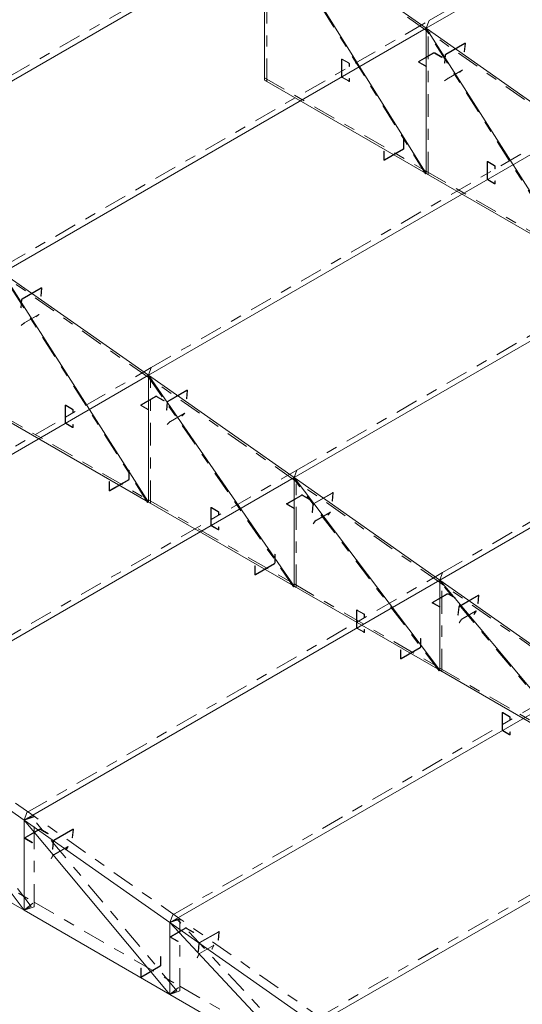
# Model space of a CAD drawing. Header units: millimetres. Extents: x -125 to 300, y 6 to 90.
# Tile 101 of 132: x 259.95 to 264.41, y 10.36 to 19.1. Entities that reach past the tile are written whole.
import ezdxf

# ---------------------------------------------------------------- set-up
doc = ezdxf.new("R2010")
doc.units = ezdxf.units.MM
doc.linetypes.add('CYPE_PUNTO', pattern=[0.075, 0, -0.075])
doc.linetypes.add('CYPE_RAYAPUNTO', pattern=[0.4125, 0.2025, -0.105, 0, -0.105])
doc.layers.add('BARRAS_DE_ACO', color=7, linetype='Continuous', lineweight=9)

msp = doc.modelspace()

# ---------------------------------------------------------------- linework, layer by layer
at = {"layer": 'BARRAS_DE_ACO', "linetype": 'CYPE_RAYAPUNTO'}
for p, q in [((263.58534, 19.09246), (267.34715, 21.26434)), ((263.55387, 17.73171), (262.11844, 20.03015)), ((258.52953, 17.83046), (262.29133, 20.00234)), ((262.14369, 18.55403), (262.14369, 20.02373)), ((263.55831, 19.00709), (262.2643, 19.91698)), ((259.82353, 16.92058), (263.58534, 19.09246)), ((264.84797, 16.98446), (263.55396, 19.02067)), ((264.85232, 18.09721), (263.55831, 19.00709)), ((263.57912, 17.72529), (263.57912, 19.0144)), ((262.12471, 18.58443), (263.56013, 17.75569)), ((261.11754, 16.01069), (264.87935, 18.18257)), ((263.56013, 17.75569), (264.85414, 17.00859)), ((262.41154, 15.10081), (266.17335, 17.27269)), ((261.08616, 14.81258), (259.79216, 16.84879)), ((261.09051, 15.92533), (259.7965, 16.83521)), ((263.70555, 14.19092), (267.46736, 16.3628)), ((257.42644, 13.87964), (261.11754, 16.01069)), ((262.38065, 14.06475), (261.08665, 15.93817)), ((262.38451, 15.01544), (261.09051, 15.92533)), ((261.11132, 14.80631), (261.11132, 15.93263)), ((259.79833, 15.58381), (261.09233, 14.83671)), ((258.72045, 12.96975), (262.41154, 15.10081)), ((263.67522, 13.31688), (262.38122, 15.0275)), ((263.67852, 14.10556), (262.38451, 15.01544)), ((262.40532, 14.05922), (262.40532, 15.02275)), ((261.09233, 14.83671), (262.38634, 14.08962)), ((260.01445, 12.05987), (263.70555, 14.19092)), ((262.38634, 14.08962), (263.68034, 13.34252)), ((264.96989, 12.56896), (263.67588, 14.11679)), ((264.97252, 13.19567), (263.67852, 14.10556)), ((263.69933, 13.31213), (263.69933, 14.11286)), ((263.68034, 13.34252), (264.97435, 12.59543)), ((261.30846, 11.14998), (264.99955, 13.28104)), ((260.0513, 11.2246), (258.7573, 12.93523)), ((260.07722, 12.02635), (258.78322, 12.93623)), ((262.60246, 10.24009), (266.29356, 12.37115)), ((258.78504, 12.01041), (260.07905, 11.26331)), ((261.34596, 10.47668), (260.05196, 12.02452)), ((261.37123, 11.11646), (260.07722, 12.02635)), ((260.07894, 11.22189), (260.07894, 12.02263)), ((260.07905, 11.26331), (261.37305, 10.51622)), ((262.64072, 9.72874), (261.34672, 11.11378)), ((262.66523, 10.20658), (261.37123, 11.11646)), ((261.37294, 10.4748), (261.37294, 11.11275)), ((261.37305, 10.51622), (262.66706, 9.76913))]:
    msp.add_line(p, q, dxfattribs=at)
at = {"layer": 'BARRAS_DE_ACO'}
for p, q in [((263.56013, 19.02536), (267.32194, 21.19724)), ((262.12471, 18.56499), (262.12471, 20.03469)), ((263.56013, 17.73625), (262.12471, 20.03469)), ((258.50432, 17.76337), (262.26613, 19.93525)), ((263.56013, 19.02536), (262.26613, 19.93525)), ((259.79833, 16.85348), (263.56013, 19.02536)), ((264.85414, 18.11548), (263.56013, 19.02536)), ((263.56013, 17.73625), (263.56013, 19.02536)), ((264.85414, 16.98916), (263.56013, 19.02536)), ((262.12471, 18.56499), (263.56013, 17.73625)), ((261.09233, 15.9436), (264.85414, 18.11548)), ((263.56013, 17.73625), (264.85414, 16.98916)), ((262.38634, 15.03371), (266.14814, 17.20559)), ((261.09233, 15.9436), (259.79833, 16.85348)), ((261.09233, 14.81728), (259.79833, 16.85348)), ((263.68034, 14.12383), (267.44215, 16.29571)), ((257.40123, 13.81254), (261.09233, 15.9436)), ((262.38634, 15.03371), (261.09233, 15.9436)), ((261.09233, 14.81728), (261.09233, 15.9436)), ((262.38634, 14.07018), (261.09233, 15.9436)), ((259.79833, 15.56437), (261.09233, 14.81728)), ((258.69524, 12.90265), (262.38634, 15.03371)), ((263.68034, 14.12383), (262.38634, 15.03371)), ((262.38634, 14.07018), (262.38634, 15.03371)), ((263.68034, 13.32309), (262.38634, 15.03371)), ((261.09233, 14.81728), (262.38634, 14.07018)), ((259.98924, 11.99277), (263.68034, 14.12383)), ((264.97435, 13.21394), (263.68034, 14.12383)), ((263.68034, 13.32309), (263.68034, 14.12383)), ((264.97435, 12.57599), (263.68034, 14.12383)), ((262.38634, 14.07018), (263.68034, 13.32309)), ((263.68034, 13.32309), (264.97435, 12.57599)), ((261.28325, 11.08288), (264.97435, 13.21394)), ((259.98924, 11.99277), (258.69524, 12.90265)), ((259.98924, 11.19203), (258.69524, 12.90265)), ((262.57725, 10.173), (266.26835, 12.30405)), ((261.28325, 11.08288), (259.98924, 11.99277)), ((259.98924, 11.19203), (259.98924, 11.99277)), ((261.28325, 10.44494), (259.98924, 11.99277)), ((258.69524, 11.93912), (259.98924, 11.19203)), ((259.98924, 11.19203), (261.28325, 10.44494)), ((262.57725, 10.173), (261.28325, 11.08288)), ((261.28325, 10.44494), (261.28325, 11.08288)), ((262.57725, 9.69784), (261.28325, 11.08288)), ((261.28325, 10.44494), (262.57725, 9.69784))]:
    msp.add_line(p, q, dxfattribs=at)
at = {"layer": 'BARRAS_DE_ACO', "linetype": 'CYPE_PUNTO'}
for p, q in [((263.56013, 19.02536), (263.58534, 19.09246)), ((263.56013, 19.02536), (263.58534, 19.09246)), ((263.56013, 19.02536), (263.55396, 19.02067)), ((263.56013, 19.02536), (263.55831, 19.00709)), ((263.56013, 19.02536), (263.55831, 19.00709)), ((263.56013, 19.02536), (263.57912, 19.0144)), ((262.12471, 18.56499), (262.12471, 18.58443)), ((262.12471, 18.56499), (262.14369, 18.55403)), ((263.56013, 17.73625), (263.56013, 17.75569)), ((263.56013, 17.73625), (263.56013, 17.75569)), ((263.56013, 17.73625), (263.55387, 17.73171)), ((263.56013, 17.73625), (263.57912, 17.72529)), ((261.09233, 15.9436), (261.11754, 16.01069)), ((261.09233, 15.9436), (261.11754, 16.01069)), ((261.09233, 15.9436), (261.08665, 15.93817)), ((261.09233, 15.9436), (261.09051, 15.92533)), ((261.09233, 15.9436), (261.09051, 15.92533)), ((261.09233, 15.9436), (261.11132, 15.93263)), ((262.38634, 15.03371), (262.41154, 15.10081)), ((262.38634, 15.03371), (262.41154, 15.10081)), ((262.38634, 15.03371), (262.38122, 15.0275)), ((262.38634, 15.03371), (262.38451, 15.01544)), ((262.38634, 15.03371), (262.38451, 15.01544)), ((262.38634, 15.03371), (262.40532, 15.02275)), ((261.09233, 14.81728), (261.08616, 14.81258)), ((261.09233, 14.81728), (261.09233, 14.83671)), ((261.09233, 14.81728), (261.09233, 14.83671)), ((261.09233, 14.81728), (261.11132, 14.80631)), ((263.68034, 14.12383), (263.70555, 14.19092)), ((263.68034, 14.12383), (263.70555, 14.19092)), ((262.38634, 14.07018), (262.38634, 14.08962)), ((262.38634, 14.07018), (262.38634, 14.08962)), ((263.68034, 14.12383), (263.67588, 14.11679)), ((263.68034, 14.12383), (263.67852, 14.10556)), ((263.68034, 14.12383), (263.67852, 14.10556)), ((263.68034, 14.12383), (263.69933, 14.11286)), ((262.38634, 14.07018), (262.38065, 14.06475)), ((262.38634, 14.07018), (262.40532, 14.05922)), ((263.68034, 13.32309), (263.67522, 13.31688)), ((263.68034, 13.32309), (263.68034, 13.34252)), ((263.68034, 13.32309), (263.68034, 13.34252)), ((263.68034, 13.32309), (263.69933, 13.31213)), ((259.98924, 11.99277), (260.01445, 12.05987)), ((259.98924, 11.99277), (260.07722, 12.02635)), ((259.98924, 11.99277), (260.07722, 12.02635)), ((259.98924, 11.99277), (260.05196, 12.02452)), ((259.98924, 11.99277), (260.07894, 12.02263)), ((259.98924, 11.19203), (260.07905, 11.26331)), ((259.98924, 11.19203), (260.07905, 11.26331)), ((259.98924, 11.19203), (260.0513, 11.2246)), ((259.98924, 11.19203), (260.07894, 11.22189)), ((261.28325, 11.08288), (261.30846, 11.14998)), ((261.28325, 11.08288), (261.37123, 11.11646)), ((261.28325, 11.08288), (261.37123, 11.11646)), ((261.28325, 11.08288), (261.34672, 11.11378)), ((261.28325, 11.08288), (261.37294, 11.11275)), ((261.28325, 10.44494), (261.37305, 10.51622)), ((261.28325, 10.44494), (261.37305, 10.51622)), ((261.28325, 10.44494), (261.34596, 10.47668)), ((261.28325, 10.44494), (261.37294, 10.4748))]:
    msp.add_line(p, q, dxfattribs=at)
at = {"layer": 'BARRAS_DE_ACO'}
for points in [[(263.9053, 18.88746), (263.9053, 18.88803), (263.9052, 18.88851), (263.90499, 18.88889), (263.90468, 18.88915), (263.90429, 18.88929), (263.90383, 18.88929), (263.90332, 18.88916), (263.90277, 18.8889), (263.73448, 18.79173), (263.73392, 18.79136), (263.73338, 18.79088), (263.73286, 18.79031), (263.73239, 18.78968), (263.73199, 18.78901), (263.73168, 18.78833), (263.73146, 18.78766), (263.73135, 18.78703), (263.7243, 18.71642), (263.72147, 18.71479), (263.72852, 18.7854), (263.72875, 18.78666), (263.72918, 18.788), (263.72981, 18.78936), (263.73061, 18.7907), (263.73154, 18.79195), (263.73258, 18.79309), (263.73367, 18.79405), (263.73479, 18.7948), (263.90308, 18.89197), (263.90417, 18.89249), (263.9052, 18.89275), (263.90612, 18.89275), (263.9069, 18.89248), (263.90751, 18.89195), (263.90793, 18.89119), (263.90813, 18.89023), (263.90812, 18.88909), (263.90108, 18.81848), (263.89825, 18.81685), (263.9053, 18.88746)], [(263.49791, 18.72508), (263.49741, 18.72543), (263.49704, 18.72583), (263.49681, 18.72626), (263.49674, 18.72672), (263.49681, 18.72717), (263.49704, 18.7276), (263.49741, 18.728), (263.49791, 18.72835), (263.62802, 18.80347), (263.62862, 18.80375), (263.62931, 18.80397), (263.63006, 18.8041), (263.63084, 18.80414), (263.63162, 18.8041), (263.63237, 18.80397), (263.63307, 18.80375), (263.63367, 18.80347), (263.69873, 18.76591), (263.70155, 18.76754), (263.6365, 18.8051), (263.63529, 18.80567), (263.63391, 18.8061), (263.6324, 18.80636), (263.63084, 18.80645), (263.62928, 18.80636), (263.62778, 18.8061), (263.6264, 18.80567), (263.62519, 18.8051), (263.49508, 18.72998), (263.49408, 18.72928), (263.49335, 18.72848), (263.49289, 18.72762), (263.49274, 18.72672), (263.49289, 18.72581), (263.49335, 18.72495), (263.49408, 18.72415), (263.49508, 18.72345), (263.56013, 18.68589), (263.56296, 18.68752), (263.49791, 18.72508)], [(262.81343, 18.74775), (262.81288, 18.74801), (262.81235, 18.74813), (262.81186, 18.74811), (262.81143, 18.74795), (262.81108, 18.74766), (262.81082, 18.74725), (262.81065, 18.74673), (262.8106, 18.74612), (262.8106, 18.59588), (262.81065, 18.59522), (262.81082, 18.59451), (262.81108, 18.5938), (262.81143, 18.5931), (262.81186, 18.59244), (262.81235, 18.59186), (262.81288, 18.59137), (262.81343, 18.59099), (262.87283, 18.55669), (262.87338, 18.55644), (262.87391, 18.55632), (262.8744, 18.55634), (262.87483, 18.55649), (262.87518, 18.55679), (262.87544, 18.5572), (262.8756, 18.55772), (262.87565, 18.55833), (262.87565, 18.57956), (262.87848, 18.57792), (262.87848, 18.55669), (262.87837, 18.55548), (262.87805, 18.55444), (262.87753, 18.55361), (262.87683, 18.55303), (262.87597, 18.55271), (262.87499, 18.55267), (262.87393, 18.55292), (262.87283, 18.55343), (262.81343, 18.58772), (262.81232, 18.58848), (262.81126, 18.58947), (262.81029, 18.59064), (262.80943, 18.59194), (262.80872, 18.59334), (262.8082, 18.59477), (262.80788, 18.59618), (262.80777, 18.59752), (262.80777, 18.74775), (262.80788, 18.74896), (262.8082, 18.75), (262.80872, 18.75083), (262.80943, 18.75142), (262.81029, 18.75173), (262.81126, 18.75177), (262.81232, 18.75153), (262.81343, 18.75102), (262.87283, 18.71673), (262.87393, 18.71596), (262.87499, 18.71498), (262.87597, 18.71381), (262.87683, 18.7125), (262.87753, 18.71111), (262.87805, 18.70968), (262.87837, 18.70827), (262.87848, 18.70693), (262.87848, 18.6857), (262.87565, 18.68733), (262.87565, 18.70856), (262.8756, 18.70923), (262.87544, 18.70994), (262.87518, 18.71065), (262.87483, 18.71135), (262.8744, 18.712), (262.87391, 18.71259), (262.87338, 18.71308), (262.87283, 18.71346), (262.81343, 18.74775)], [(263.87959, 18.65246), (263.87989, 18.6527), (263.88008, 18.65287), (263.88014, 18.65297), (263.88006, 18.65298), (263.87986, 18.6529), (263.87955, 18.65275), (263.87912, 18.65252), (263.8786, 18.65223), (263.75557, 18.5812), (263.75498, 18.58085), (263.75435, 18.58047), (263.75369, 18.58005), (263.75303, 18.57963), (263.7524, 18.57921), (263.75181, 18.57882), (263.75131, 18.57846), (263.75089, 18.57816), (263.72687, 18.55988), (263.72404, 18.55825), (263.74806, 18.57653), (263.74889, 18.57714), (263.74991, 18.57785), (263.75107, 18.57864), (263.75233, 18.57947), (263.75365, 18.58031), (263.75497, 18.58114), (263.75624, 18.58191), (263.75742, 18.5826), (263.88045, 18.65364), (263.88149, 18.65422), (263.88234, 18.65467), (263.88297, 18.65498), (263.88337, 18.65512), (263.88351, 18.6551), (263.8834, 18.65492), (263.88303, 18.65458), (263.88241, 18.65409), (263.85839, 18.63581), (263.85557, 18.63418), (263.87959, 18.65246)], [(263.36002, 17.95875), (263.35997, 17.95808), (263.35981, 17.95737), (263.35955, 17.95666), (263.35919, 17.95596), (263.35876, 17.9553), (263.35828, 17.95472), (263.35775, 17.95423), (263.35719, 17.95385), (263.1889, 17.85668), (263.18835, 17.85643), (263.18782, 17.85631), (263.18733, 17.85633), (263.1869, 17.85649), (263.18655, 17.85678), (263.18629, 17.85719), (263.18613, 17.85771), (263.18607, 17.85832), (263.18607, 17.93343), (263.18325, 17.9318), (263.18325, 17.85668), (263.18335, 17.85547), (263.18368, 17.85443), (263.1842, 17.85361), (263.1849, 17.85302), (263.18576, 17.8527), (263.18674, 17.85267), (263.1878, 17.85291), (263.1889, 17.85342), (263.35719, 17.95058), (263.3583, 17.95134), (263.35936, 17.95233), (263.36034, 17.9535), (263.36119, 17.9548), (263.3619, 17.9562), (263.36242, 17.95763), (263.36274, 17.95904), (263.36285, 17.96038), (263.36285, 18.0355), (263.36002, 18.03386), (263.36002, 17.95875)], [(264.10743, 17.83787), (264.10688, 17.83812), (264.10635, 17.83824), (264.10586, 17.83822), (264.10543, 17.83807), (264.10508, 17.83777), (264.10482, 17.83736), (264.10466, 17.83684), (264.10461, 17.83623), (264.10461, 17.686), (264.10466, 17.68533), (264.10482, 17.68463), (264.10508, 17.68391), (264.10543, 17.68321), (264.10586, 17.68256), (264.10635, 17.68197), (264.10688, 17.68148), (264.10743, 17.6811), (264.16683, 17.64681), (264.16738, 17.64655), (264.16791, 17.64643), (264.1684, 17.64645), (264.16883, 17.64661), (264.16918, 17.6469), (264.16944, 17.64732), (264.1696, 17.64783), (264.16966, 17.64844), (264.16966, 17.66967), (264.17249, 17.66804), (264.17249, 17.64681), (264.17238, 17.6456), (264.17206, 17.64456), (264.17153, 17.64373), (264.17083, 17.64315), (264.16997, 17.64283), (264.169, 17.64279), (264.16793, 17.64303), (264.16683, 17.64354), (264.10743, 17.67783), (264.10633, 17.6786), (264.10527, 17.67958), (264.10429, 17.68075), (264.10343, 17.68206), (264.10273, 17.68345), (264.10221, 17.68488), (264.10189, 17.6863), (264.10178, 17.68763), (264.10178, 17.83787), (264.10189, 17.83908), (264.10221, 17.84012), (264.10273, 17.84095), (264.10343, 17.84153), (264.10429, 17.84185), (264.10527, 17.84189), (264.10633, 17.84165), (264.10743, 17.84113), (264.16683, 17.80684), (264.16793, 17.80608), (264.169, 17.80509), (264.16997, 17.80393), (264.17083, 17.80262), (264.17153, 17.80122), (264.17206, 17.79979), (264.17238, 17.79838), (264.17249, 17.79704), (264.17249, 17.77581), (264.16966, 17.77745), (264.16966, 17.79868), (264.1696, 17.79934), (264.16944, 17.80005), (264.16918, 17.80077), (264.16883, 17.80146), (264.1684, 17.80212), (264.16791, 17.8027), (264.16738, 17.80319), (264.16683, 17.80358), (264.10743, 17.83787)], [(260.14349, 16.71558), (260.14349, 16.71615), (260.14339, 16.71663), (260.14318, 16.71701), (260.14288, 16.71727), (260.14249, 16.71741), (260.14202, 16.71741), (260.14151, 16.71728), (260.14097, 16.71702), (259.97267, 16.61985), (259.97212, 16.61948), (259.97157, 16.61899), (259.97105, 16.61843), (259.97058, 16.6178), (259.97019, 16.61713), (259.96987, 16.61645), (259.96965, 16.61578), (259.96954, 16.61515), (259.96249, 16.54454), (259.95967, 16.54291), (259.96671, 16.61352), (259.96694, 16.61478), (259.96738, 16.61612), (259.968, 16.61748), (259.9688, 16.61881), (259.96973, 16.62007), (259.97077, 16.62121), (259.97187, 16.62217), (259.97298, 16.62292), (260.14127, 16.72009), (260.14236, 16.7206), (260.14339, 16.72087), (260.14431, 16.72087), (260.14509, 16.7206), (260.1457, 16.72007), (260.14612, 16.71931), (260.14633, 16.71835), (260.14632, 16.71721), (260.13927, 16.6466), (260.13644, 16.64497), (260.14349, 16.71558)], [(260.11778, 16.48058), (260.11808, 16.48082), (260.11827, 16.48099), (260.11833, 16.48108), (260.11826, 16.48109), (260.11806, 16.48102), (260.11774, 16.48087), (260.11731, 16.48064), (260.1168, 16.48035), (259.99376, 16.40932), (259.99317, 16.40897), (259.99254, 16.40858), (259.99188, 16.40817), (259.99122, 16.40775), (259.99059, 16.40733), (259.99001, 16.40694), (259.9895, 16.40658), (259.98908, 16.40628), (259.96506, 16.388), (259.96224, 16.38636), (259.98626, 16.40464), (259.98709, 16.40526), (259.9881, 16.40597), (259.98926, 16.40676), (259.99053, 16.40759), (259.99184, 16.40843), (259.99316, 16.40926), (259.99443, 16.41003), (259.99561, 16.41072), (260.11864, 16.48176), (260.11968, 16.48234), (260.12053, 16.48279), (260.12116, 16.4831), (260.12156, 16.48324), (260.12171, 16.48322), (260.12159, 16.48304), (260.12122, 16.4827), (260.12061, 16.48221), (260.09659, 16.46393), (260.09376, 16.4623), (260.11778, 16.48058)], [(261.03011, 15.67587), (261.02961, 15.67622), (261.02924, 15.67662), (261.02901, 15.67706), (261.02893, 15.67751), (261.02901, 15.67796), (261.02924, 15.67839), (261.02961, 15.67879), (261.03011, 15.67914), (261.16021, 15.75426), (261.16082, 15.75454), (261.16151, 15.75476), (261.16226, 15.75489), (261.16304, 15.75493), (261.16382, 15.75489), (261.16457, 15.75476), (261.16526, 15.75454), (261.16587, 15.75426), (261.23092, 15.7167), (261.23375, 15.71833), (261.1687, 15.75589), (261.16749, 15.75647), (261.1661, 15.75689), (261.1646, 15.75715), (261.16304, 15.75724), (261.16148, 15.75715), (261.15998, 15.75689), (261.1586, 15.75647), (261.15738, 15.75589), (261.02728, 15.68077), (261.02628, 15.68007), (261.02554, 15.67927), (261.02509, 15.67841), (261.02493, 15.67751), (261.02509, 15.67661), (261.02554, 15.67574), (261.02628, 15.67494), (261.02728, 15.67424), (261.09233, 15.63668), (261.09516, 15.63832), (261.03011, 15.67587)], [(261.43749, 15.80569), (261.4375, 15.80626), (261.43739, 15.80674), (261.43719, 15.80712), (261.43688, 15.80739), (261.43649, 15.80752), (261.43603, 15.80752), (261.43552, 15.80739), (261.43497, 15.80713), (261.26668, 15.70997), (261.26612, 15.70959), (261.26557, 15.70911), (261.26506, 15.70854), (261.26459, 15.70791), (261.26419, 15.70725), (261.26388, 15.70656), (261.26366, 15.70589), (261.26354, 15.70526), (261.2565, 15.63466), (261.25367, 15.63302), (261.26072, 15.70363), (261.26094, 15.70489), (261.26138, 15.70623), (261.26201, 15.70759), (261.26281, 15.70893), (261.26374, 15.71019), (261.26477, 15.71132), (261.26587, 15.71228), (261.26699, 15.71304), (261.43528, 15.8102), (261.43637, 15.81072), (261.4374, 15.81098), (261.43832, 15.81098), (261.4391, 15.81071), (261.43971, 15.81019), (261.44013, 15.80943), (261.44033, 15.80846), (261.44032, 15.80733), (261.43328, 15.73672), (261.43045, 15.73509), (261.43749, 15.80569)], [(260.35977, 15.67415), (260.35922, 15.67441), (260.35869, 15.67453), (260.3582, 15.67451), (260.35777, 15.67435), (260.35742, 15.67406), (260.35715, 15.67364), (260.35699, 15.67312), (260.35694, 15.67252), (260.35694, 15.52228), (260.35699, 15.52162), (260.35715, 15.52091), (260.35742, 15.52019), (260.35777, 15.5195), (260.3582, 15.51884), (260.35869, 15.51826), (260.35922, 15.51777), (260.35977, 15.51738), (260.41916, 15.48309), (260.41972, 15.48284), (260.42025, 15.48272), (260.42074, 15.48273), (260.42116, 15.48289), (260.42152, 15.48319), (260.42178, 15.4836), (260.42194, 15.48412), (260.42199, 15.48472), (260.42199, 15.50595), (260.42482, 15.50432), (260.42482, 15.48309), (260.42471, 15.48188), (260.42439, 15.48084), (260.42387, 15.48001), (260.42316, 15.47943), (260.42231, 15.47911), (260.42133, 15.47907), (260.42027, 15.47931), (260.41916, 15.47983), (260.35977, 15.51412), (260.35866, 15.51488), (260.3576, 15.51587), (260.35663, 15.51703), (260.35577, 15.51834), (260.35506, 15.51974), (260.35454, 15.52117), (260.35422, 15.52258), (260.35411, 15.52392), (260.35411, 15.67415), (260.35422, 15.67536), (260.35454, 15.6764), (260.35506, 15.67723), (260.35577, 15.67781), (260.35663, 15.67813), (260.3576, 15.67817), (260.35866, 15.67793), (260.35977, 15.67742), (260.41916, 15.64313), (260.42027, 15.64236), (260.42133, 15.64138), (260.42231, 15.64021), (260.42316, 15.6389), (260.42387, 15.63751), (260.42439, 15.63608), (260.42471, 15.63466), (260.42482, 15.63333), (260.42482, 15.6121), (260.42199, 15.61373), (260.42199, 15.63496), (260.42194, 15.63563), (260.42178, 15.63633), (260.42152, 15.63705), (260.42116, 15.63775), (260.42074, 15.6384), (260.42025, 15.63899), (260.41972, 15.63948), (260.41916, 15.63986), (260.35977, 15.67415)], [(261.41207, 15.60281), (261.41235, 15.6031), (261.41251, 15.60331), (261.41254, 15.60344), (261.41245, 15.60348), (261.41223, 15.60344), (261.4119, 15.60331), (261.41147, 15.60309), (261.41095, 15.60281), (261.28791, 15.53177), (261.28733, 15.53142), (261.2867, 15.53102), (261.28605, 15.53059), (261.28541, 15.53014), (261.2848, 15.52969), (261.28425, 15.52926), (261.28377, 15.52886), (261.28338, 15.52851), (261.26125, 15.50739), (261.25842, 15.50575), (261.28055, 15.52688), (261.28132, 15.52758), (261.28228, 15.52837), (261.2834, 15.52924), (261.28462, 15.53013), (261.2859, 15.53103), (261.28719, 15.5319), (261.28844, 15.5327), (261.28961, 15.5334), (261.41265, 15.60443), (261.41369, 15.60501), (261.41456, 15.60543), (261.41522, 15.6057), (261.41565, 15.60579), (261.41584, 15.6057), (261.41577, 15.60544), (261.41546, 15.60502), (261.4149, 15.60445), (261.39277, 15.58332), (261.38994, 15.58169), (261.41207, 15.60281)], [(260.9205, 15.02344), (260.92045, 15.02277), (260.92029, 15.02207), (260.92003, 15.02135), (260.91968, 15.02065), (260.91925, 15.02), (260.91876, 15.01942), (260.91823, 15.01892), (260.91768, 15.01854), (260.74938, 14.92138), (260.74883, 14.92112), (260.7483, 14.921), (260.74781, 14.92102), (260.74738, 14.92118), (260.74703, 14.92147), (260.74677, 14.92189), (260.74661, 14.92241), (260.74656, 14.92301), (260.74656, 14.99813), (260.74373, 14.9965), (260.74373, 14.92138), (260.74384, 14.92017), (260.74416, 14.91913), (260.74468, 14.9183), (260.74538, 14.91772), (260.74624, 14.9174), (260.74722, 14.91736), (260.74828, 14.9176), (260.74938, 14.91811), (260.91768, 15.01528), (260.91878, 15.01604), (260.91984, 15.01702), (260.92082, 15.01819), (260.92168, 15.0195), (260.92238, 15.02089), (260.9229, 15.02233), (260.92322, 15.02374), (260.92333, 15.02507), (260.92333, 15.10019), (260.9205, 15.09856), (260.9205, 15.02344)], [(262.32411, 14.79855), (262.32361, 14.7989), (262.32324, 14.7993), (262.32302, 14.79973), (262.32294, 14.80018), (262.32302, 14.80063), (262.32324, 14.80106), (262.32361, 14.80146), (262.32411, 14.80181), (262.45422, 14.87693), (262.45482, 14.87722), (262.45552, 14.87743), (262.45627, 14.87756), (262.45705, 14.87761), (262.45783, 14.87756), (262.45858, 14.87743), (262.45927, 14.87722), (262.45987, 14.87693), (262.52493, 14.83937), (262.52776, 14.841), (262.4627, 14.87856), (262.46149, 14.87914), (262.46011, 14.87956), (262.45861, 14.87983), (262.45705, 14.87992), (262.45549, 14.87983), (262.45399, 14.87956), (262.4526, 14.87914), (262.45139, 14.87856), (262.32128, 14.80345), (262.32029, 14.80275), (262.31955, 14.80195), (262.31909, 14.80108), (262.31894, 14.80018), (262.31909, 14.79928), (262.31955, 14.79841), (262.32029, 14.79761), (262.32128, 14.79691), (262.38634, 14.75935), (262.38916, 14.76099), (262.32411, 14.79855)], [(262.7315, 14.89581), (262.7315, 14.89638), (262.7314, 14.89686), (262.73119, 14.89724), (262.73089, 14.8975), (262.7305, 14.89763), (262.73004, 14.89764), (262.72952, 14.8975), (262.72898, 14.89725), (262.56068, 14.80008), (262.56013, 14.7997), (262.55958, 14.79922), (262.55906, 14.79866), (262.5586, 14.79803), (262.5582, 14.79736), (262.55788, 14.79668), (262.55766, 14.79601), (262.55755, 14.79538), (262.5505, 14.72477), (262.54768, 14.72314), (262.55472, 14.79375), (262.55495, 14.79501), (262.55539, 14.79634), (262.55602, 14.79771), (262.55681, 14.79904), (262.55775, 14.8003), (262.55878, 14.80143), (262.55988, 14.8024), (262.56099, 14.80315), (262.72928, 14.90031), (262.73037, 14.90083), (262.7314, 14.9011), (262.73232, 14.90109), (262.7331, 14.90083), (262.73371, 14.9003), (262.73413, 14.89954), (262.73434, 14.89858), (262.73433, 14.89744), (262.72728, 14.82683), (262.72445, 14.8252), (262.7315, 14.89581)], [(261.65377, 14.76427), (261.65322, 14.76452), (261.65269, 14.76464), (261.6522, 14.76462), (261.65177, 14.76446), (261.65142, 14.76417), (261.65116, 14.76376), (261.651, 14.76324), (261.65094, 14.76263), (261.65094, 14.6124), (261.651, 14.61173), (261.65116, 14.61102), (261.65142, 14.61031), (261.65177, 14.60961), (261.6522, 14.60896), (261.65269, 14.60837), (261.65322, 14.60788), (261.65377, 14.6075), (261.71317, 14.57321), (261.71372, 14.57295), (261.71425, 14.57283), (261.71474, 14.57285), (261.71517, 14.57301), (261.71552, 14.5733), (261.71578, 14.57371), (261.71594, 14.57423), (261.716, 14.57484), (261.716, 14.59607), (261.71883, 14.59444), (261.71883, 14.57321), (261.71872, 14.57199), (261.7184, 14.57096), (261.71787, 14.57013), (261.71717, 14.56954), (261.71631, 14.56923), (261.71534, 14.56919), (261.71427, 14.56943), (261.71317, 14.56994), (261.65377, 14.60423), (261.65267, 14.605), (261.65161, 14.60598), (261.65063, 14.60715), (261.64977, 14.60846), (261.64907, 14.60985), (261.64855, 14.61128), (261.64823, 14.61269), (261.64812, 14.61403), (261.64812, 14.76427), (261.64823, 14.76548), (261.64855, 14.76652), (261.64907, 14.76735), (261.64977, 14.76793), (261.65063, 14.76825), (261.65161, 14.76829), (261.65267, 14.76804), (261.65377, 14.76753), (261.71317, 14.73324), (261.71427, 14.73248), (261.71534, 14.73149), (261.71631, 14.73032), (261.71717, 14.72902), (261.71787, 14.72762), (261.7184, 14.72619), (261.71872, 14.72478), (261.71883, 14.72344), (261.71883, 14.70221), (261.716, 14.70385), (261.716, 14.72507), (261.71594, 14.72574), (261.71578, 14.72645), (261.71552, 14.72716), (261.71517, 14.72786), (261.71474, 14.72852), (261.71425, 14.7291), (261.71372, 14.72959), (261.71317, 14.72997), (261.65377, 14.76427)], [(262.70642, 14.72502), (262.70666, 14.72535), (262.70679, 14.7256), (262.70679, 14.72577), (262.70667, 14.72585), (262.70644, 14.72584), (262.70609, 14.72573), (262.70564, 14.72553), (262.70512, 14.72524), (262.58209, 14.65421), (262.5815, 14.65385), (262.58089, 14.65344), (262.58026, 14.65299), (262.57964, 14.65251), (262.57905, 14.65202), (262.57853, 14.65155), (262.57808, 14.65111), (262.57772, 14.65072), (262.5578, 14.62654), (262.55497, 14.62491), (262.5749, 14.64908), (262.5756, 14.64987), (262.5765, 14.65075), (262.57755, 14.6517), (262.57872, 14.65267), (262.57996, 14.65363), (262.58122, 14.65454), (262.58246, 14.65536), (262.58362, 14.65607), (262.70666, 14.7271), (262.7077, 14.72767), (262.70859, 14.72807), (262.70928, 14.72829), (262.70976, 14.72832), (262.71, 14.72817), (262.70999, 14.72782), (262.70974, 14.72731), (262.70925, 14.72665), (262.68932, 14.70247), (262.68649, 14.70084), (262.70642, 14.72502)], [(262.21451, 14.27635), (262.21445, 14.27568), (262.21429, 14.27497), (262.21403, 14.27426), (262.21368, 14.27356), (262.21325, 14.27291), (262.21276, 14.27232), (262.21223, 14.27183), (262.21168, 14.27145), (262.04339, 14.17428), (262.04284, 14.17403), (262.04231, 14.17391), (262.04182, 14.17393), (262.04139, 14.17409), (262.04104, 14.17438), (262.04078, 14.17479), (262.04062, 14.17531), (262.04056, 14.17592), (262.04056, 14.25104), (262.03773, 14.2494), (262.03773, 14.17428), (262.03784, 14.17307), (262.03816, 14.17203), (262.03869, 14.17121), (262.03939, 14.17062), (262.04025, 14.1703), (262.04122, 14.17027), (262.04229, 14.17051), (262.04339, 14.17102), (262.21168, 14.26818), (262.21278, 14.26894), (262.21385, 14.26993), (262.21482, 14.2711), (262.21568, 14.2724), (262.21638, 14.2738), (262.21691, 14.27523), (262.21723, 14.27664), (262.21734, 14.27798), (262.21734, 14.3531), (262.21451, 14.35146), (262.21451, 14.27635)], [(263.61812, 13.92122), (263.61762, 13.92157), (263.61725, 13.92197), (263.61702, 13.9224), (263.61694, 13.92285), (263.61702, 13.9233), (263.61725, 13.92374), (263.61762, 13.92414), (263.61812, 13.92449), (263.74822, 13.9996), (263.74883, 13.99989), (263.74952, 14.0001), (263.75027, 14.00024), (263.75105, 14.00028), (263.75183, 14.00024), (263.75258, 14.0001), (263.75327, 13.99989), (263.75388, 13.9996), (263.81893, 13.96204), (263.82176, 13.96368), (263.75671, 14.00124), (263.7555, 14.00181), (263.75411, 14.00224), (263.75261, 14.0025), (263.75105, 14.00259), (263.74949, 14.0025), (263.74799, 14.00224), (263.74661, 14.00181), (263.7454, 14.00124), (263.61529, 13.92612), (263.61429, 13.92542), (263.61355, 13.92462), (263.6131, 13.92375), (263.61294, 13.92285), (263.6131, 13.92195), (263.61355, 13.92109), (263.61429, 13.92029), (263.61529, 13.91959), (263.68034, 13.88203), (263.68317, 13.88366), (263.61812, 13.92122)], [(264.0255, 13.98592), (264.02551, 13.98649), (264.02541, 13.98697), (264.0252, 13.98735), (264.02489, 13.98762), (264.0245, 13.98775), (264.02404, 13.98775), (264.02353, 13.98762), (264.02298, 13.98736), (263.85469, 13.8902), (263.85413, 13.88982), (263.85358, 13.88934), (263.85307, 13.88877), (263.8526, 13.88814), (263.8522, 13.88747), (263.85189, 13.88679), (263.85167, 13.88612), (263.85156, 13.88549), (263.84451, 13.81489), (263.84168, 13.81325), (263.84873, 13.88386), (263.84896, 13.88512), (263.84939, 13.88646), (263.85002, 13.88782), (263.85082, 13.88916), (263.85175, 13.89042), (263.85279, 13.89155), (263.85388, 13.89251), (263.855, 13.89327), (264.02329, 13.99043), (264.02438, 13.99095), (264.02541, 13.99121), (264.02633, 13.99121), (264.02711, 13.99094), (264.02772, 13.99042), (264.02814, 13.98966), (264.02834, 13.98869), (264.02833, 13.98756), (264.02129, 13.91695), (264.01846, 13.91531), (264.0255, 13.98592)], [(262.94778, 13.85438), (262.94723, 13.85464), (262.9467, 13.85476), (262.94621, 13.85474), (262.94578, 13.85458), (262.94543, 13.85429), (262.94517, 13.85387), (262.945, 13.85335), (262.94495, 13.85275), (262.94495, 13.70251), (262.945, 13.70184), (262.94517, 13.70114), (262.94543, 13.70042), (262.94578, 13.69973), (262.94621, 13.69907), (262.9467, 13.69849), (262.94723, 13.698), (262.94778, 13.69761), (263.00718, 13.66332), (263.00773, 13.66307), (263.00826, 13.66294), (263.00875, 13.66296), (263.00918, 13.66312), (263.00953, 13.66341), (263.00979, 13.66383), (263.00995, 13.66435), (263.01, 13.66495), (263.01, 13.68618), (263.01283, 13.68455), (263.01283, 13.66332), (263.01272, 13.66211), (263.0124, 13.66107), (263.01188, 13.66024), (263.01118, 13.65966), (263.01032, 13.65934), (263.00934, 13.6593), (263.00828, 13.65954), (263.00718, 13.66006), (262.94778, 13.69435), (262.94668, 13.69511), (262.94561, 13.6961), (262.94464, 13.69726), (262.94378, 13.69857), (262.94308, 13.69997), (262.94255, 13.7014), (262.94223, 13.70281), (262.94212, 13.70415), (262.94212, 13.85438), (262.94223, 13.85559), (262.94255, 13.85663), (262.94308, 13.85746), (262.94378, 13.85804), (262.94464, 13.85836), (262.94561, 13.8584), (262.94668, 13.85816), (262.94778, 13.85765), (263.00718, 13.82335), (263.00828, 13.82259), (263.00934, 13.82161), (263.01032, 13.82044), (263.01118, 13.81913), (263.01188, 13.81774), (263.0124, 13.8163), (263.01272, 13.81489), (263.01283, 13.81356), (263.01283, 13.79233), (263.01, 13.79396), (263.01, 13.81519), (263.00995, 13.81586), (263.00979, 13.81656), (263.00953, 13.81728), (263.00918, 13.81798), (263.00875, 13.81863), (263.00826, 13.81921), (263.00773, 13.81971), (263.00718, 13.82009), (262.94778, 13.85438)], [(264.00082, 13.84719), (264.00102, 13.84757), (264.00111, 13.84788), (264.00108, 13.84809), (264.00093, 13.84821), (264.00067, 13.84822), (264.00031, 13.84813), (263.99985, 13.84795), (263.99932, 13.84767), (263.87629, 13.77663), (263.87571, 13.77627), (263.8751, 13.77585), (263.87449, 13.77537), (263.8739, 13.77486), (263.87334, 13.77434), (263.87285, 13.77382), (263.87244, 13.77334), (263.87212, 13.77289), (263.85476, 13.7455), (263.85193, 13.74387), (263.8693, 13.77126), (263.86993, 13.77215), (263.87075, 13.77312), (263.87173, 13.77415), (263.87284, 13.7752), (263.87403, 13.77622), (263.87526, 13.77717), (263.87647, 13.77802), (263.87762, 13.77874), (264.00066, 13.84978), (264.00171, 13.85033), (264.00262, 13.85071), (264.00335, 13.85088), (264.00388, 13.85085), (264.00418, 13.85062), (264.00424, 13.85019), (264.00406, 13.84959), (264.00365, 13.84883), (263.98628, 13.82143), (263.98345, 13.8198), (264.00082, 13.84719)], [(263.50851, 13.52925), (263.50846, 13.52858), (263.5083, 13.52788), (263.50804, 13.52716), (263.50769, 13.52646), (263.50726, 13.52581), (263.50677, 13.52523), (263.50624, 13.52473), (263.50569, 13.52435), (263.33739, 13.42719), (263.33684, 13.42693), (263.33631, 13.42681), (263.33582, 13.42683), (263.33539, 13.42699), (263.33504, 13.42728), (263.33478, 13.4277), (263.33462, 13.42822), (263.33457, 13.42882), (263.33457, 13.50394), (263.33174, 13.50231), (263.33174, 13.42719), (263.33185, 13.42598), (263.33217, 13.42494), (263.33269, 13.42411), (263.33339, 13.42353), (263.33425, 13.42321), (263.33523, 13.42317), (263.33629, 13.42341), (263.33739, 13.42392), (263.50569, 13.52109), (263.50679, 13.52185), (263.50785, 13.52283), (263.50883, 13.524), (263.50969, 13.52531), (263.51039, 13.52671), (263.51091, 13.52814), (263.51123, 13.52955), (263.51134, 13.53089), (263.51134, 13.606), (263.50851, 13.60437), (263.50851, 13.52925)], [(264.24178, 12.9445), (264.24123, 12.94475), (264.2407, 12.94487), (264.24021, 12.94485), (264.23978, 12.94469), (264.23943, 12.9444), (264.23917, 12.94399), (264.23901, 12.94347), (264.23896, 12.94286), (264.23896, 12.79263), (264.23901, 12.79196), (264.23917, 12.79125), (264.23943, 12.79054), (264.23978, 12.78984), (264.24021, 12.78919), (264.2407, 12.7886), (264.24123, 12.78811), (264.24178, 12.78773), (264.30118, 12.75344), (264.30173, 12.75318), (264.30226, 12.75306), (264.30275, 12.75308), (264.30318, 12.75324), (264.30353, 12.75353), (264.30379, 12.75394), (264.30396, 12.75446), (264.30401, 12.75507), (264.30401, 12.7763), (264.30684, 12.77466), (264.30684, 12.75344), (264.30673, 12.75222), (264.30641, 12.75118), (264.30588, 12.75036), (264.30518, 12.74977), (264.30432, 12.74946), (264.30335, 12.74942), (264.30228, 12.74966), (264.30118, 12.75017), (264.24178, 12.78446), (264.24068, 12.78523), (264.23962, 12.78621), (264.23864, 12.78738), (264.23778, 12.78869), (264.23708, 12.79008), (264.23656, 12.79151), (264.23624, 12.79292), (264.23613, 12.79426), (264.23613, 12.9445), (264.23624, 12.94571), (264.23656, 12.94675), (264.23708, 12.94757), (264.23778, 12.94816), (264.23864, 12.94848), (264.23962, 12.94851), (264.24068, 12.94827), (264.24178, 12.94776), (264.30118, 12.91347), (264.30228, 12.91271), (264.30335, 12.91172), (264.30432, 12.91055), (264.30518, 12.90925), (264.30588, 12.90785), (264.30641, 12.90642), (264.30673, 12.90501), (264.30684, 12.90367), (264.30684, 12.88244), (264.30401, 12.88408), (264.30401, 12.9053), (264.30396, 12.90597), (264.30379, 12.90668), (264.30353, 12.90739), (264.30318, 12.90809), (264.30275, 12.90875), (264.30226, 12.90933), (264.30173, 12.90982), (264.30118, 12.9102), (264.24178, 12.9445)], [(259.99773, 11.83099), (259.99723, 11.83134), (259.99686, 11.83174), (259.99663, 11.83217), (259.99656, 11.83262), (259.99663, 11.83307), (259.99686, 11.83351), (259.99723, 11.8339), (259.99773, 11.83425), (260.12784, 11.90937), (260.12844, 11.90966), (260.12913, 11.90987), (260.12988, 11.91), (260.13067, 11.91005), (260.13145, 11.91), (260.1322, 11.90987), (260.13289, 11.90966), (260.13349, 11.90937), (260.19855, 11.87181), (260.20138, 11.87345), (260.13632, 11.91101), (260.13511, 11.91158), (260.13373, 11.91201), (260.13223, 11.91227), (260.13067, 11.91236), (260.1291, 11.91227), (260.1276, 11.91201), (260.12622, 11.91158), (260.12501, 11.91101), (259.9949, 11.83589), (259.99391, 11.83519), (259.99317, 11.83439), (259.99271, 11.83352), (259.99256, 11.83262), (259.99271, 11.83172), (259.99317, 11.83085), (259.99391, 11.83006), (259.9949, 11.82936), (260.05995, 11.7918), (260.06278, 11.79343), (259.99773, 11.83099)], [(260.42421, 11.90671), (260.42421, 11.90728), (260.42411, 11.90776), (260.4239, 11.90814), (260.4236, 11.90841), (260.42321, 11.90854), (260.42275, 11.90854), (260.42223, 11.90841), (260.42169, 11.90815), (260.2534, 11.81099), (260.25284, 11.81061), (260.25229, 11.81013), (260.25177, 11.80956), (260.25131, 11.80893), (260.25091, 11.80827), (260.25059, 11.80758), (260.25037, 11.80692), (260.25026, 11.80629), (260.24321, 11.73568), (260.24039, 11.73404), (260.24743, 11.80465), (260.24766, 11.80591), (260.2481, 11.80725), (260.24873, 11.80861), (260.24952, 11.80995), (260.25046, 11.81121), (260.25149, 11.81234), (260.25259, 11.8133), (260.2537, 11.81406), (260.42199, 11.91122), (260.42309, 11.91174), (260.42411, 11.912), (260.42503, 11.912), (260.42581, 11.91173), (260.42642, 11.91121), (260.42684, 11.91045), (260.42705, 11.90948), (260.42704, 11.90835), (260.41999, 11.83774), (260.41716, 11.83611), (260.42421, 11.90671)], [(260.37689, 11.75492), (260.3771, 11.7553), (260.37719, 11.7556), (260.37716, 11.75582), (260.37701, 11.75593), (260.37675, 11.75595), (260.37638, 11.75586), (260.37593, 11.75567), (260.3754, 11.7554), (260.25237, 11.68436), (260.25179, 11.684), (260.25118, 11.68358), (260.25057, 11.6831), (260.24997, 11.68259), (260.24942, 11.68207), (260.24893, 11.68155), (260.24852, 11.68106), (260.2482, 11.68062), (260.23083, 11.65323), (260.228, 11.65159), (260.24537, 11.67899), (260.246, 11.67987), (260.24683, 11.68085), (260.24781, 11.68188), (260.24892, 11.68292), (260.25011, 11.68394), (260.25133, 11.6849), (260.25255, 11.68575), (260.2537, 11.68647), (260.37674, 11.7575), (260.37779, 11.75806), (260.3787, 11.75843), (260.37943, 11.75861), (260.37996, 11.75858), (260.38025, 11.75835), (260.38032, 11.75792), (260.38014, 11.75731), (260.37972, 11.75656), (260.36236, 11.72916), (260.35953, 11.72753), (260.37689, 11.75492)], [(261.29173, 10.95366), (261.29124, 10.95401), (261.29087, 10.95441), (261.29064, 10.95484), (261.29056, 10.95529), (261.29064, 10.95574), (261.29087, 10.95618), (261.29124, 10.95658), (261.29173, 10.95693), (261.42184, 11.03204), (261.42245, 11.03233), (261.42314, 11.03255), (261.42389, 11.03268), (261.42467, 11.03272), (261.42545, 11.03268), (261.4262, 11.03255), (261.42689, 11.03233), (261.4275, 11.03204), (261.49255, 10.99449), (261.49538, 10.99612), (261.43033, 11.03368), (261.42912, 11.03425), (261.42773, 11.03468), (261.42623, 11.03494), (261.42467, 11.03503), (261.42311, 11.03494), (261.42161, 11.03468), (261.42023, 11.03425), (261.41901, 11.03368), (261.28891, 10.95856), (261.28791, 10.95786), (261.28717, 10.95706), (261.28672, 10.9562), (261.28656, 10.95529), (261.28672, 10.95439), (261.28717, 10.95353), (261.28791, 10.95273), (261.28891, 10.95203), (261.35396, 10.91447), (261.35679, 10.9161), (261.29173, 10.95366)], [(261.71821, 10.99683), (261.71822, 10.9974), (261.71812, 10.99788), (261.71791, 10.99826), (261.7176, 10.99852), (261.71721, 10.99866), (261.71675, 10.99866), (261.71624, 10.99853), (261.71569, 10.99827), (261.5474, 10.9011), (261.54684, 10.90073), (261.5463, 10.90024), (261.54578, 10.89968), (261.54531, 10.89905), (261.54491, 10.89838), (261.5446, 10.8977), (261.54438, 10.89703), (261.54427, 10.8964), (261.53722, 10.82579), (261.53439, 10.82416), (261.54144, 10.89477), (261.54167, 10.89603), (261.5421, 10.89737), (261.54273, 10.89873), (261.54353, 10.90006), (261.54446, 10.90132), (261.5455, 10.90246), (261.54659, 10.90342), (261.54771, 10.90417), (261.716, 11.00134), (261.71709, 11.00185), (261.71812, 11.00212), (261.71904, 11.00212), (261.71982, 11.00185), (261.72043, 11.00132), (261.72085, 11.00056), (261.72105, 10.9996), (261.72104, 10.99846), (261.714, 10.92785), (261.71117, 10.92622), (261.71821, 10.99683)], [(261.67135, 10.87708), (261.67151, 10.87751), (261.67156, 10.87786), (261.67149, 10.87812), (261.67131, 10.87828), (261.67102, 10.87832), (261.67063, 10.87826), (261.67016, 10.87809), (261.66963, 10.87781), (261.5466, 10.80678), (261.54602, 10.80641), (261.54543, 10.80597), (261.54484, 10.80547), (261.54427, 10.80493), (261.54375, 10.80437), (261.5433, 10.80381), (261.54293, 10.80328), (261.54266, 10.80278), (261.52822, 10.77207), (261.52539, 10.77044), (261.53983, 10.80115), (261.54037, 10.80213), (261.54111, 10.80321), (261.54202, 10.80433), (261.54306, 10.80545), (261.54419, 10.80653), (261.54537, 10.80753), (261.54656, 10.80841), (261.54771, 10.80914), (261.67074, 10.88018), (261.6718, 10.88072), (261.67274, 10.88107), (261.67351, 10.88119), (261.67409, 10.8811), (261.67446, 10.88079), (261.6746, 10.88028), (261.6745, 10.87958), (261.67418, 10.87872), (261.65974, 10.84801), (261.65691, 10.84637), (261.67135, 10.87708)], [(261.20122, 10.70295), (261.20117, 10.70228), (261.20101, 10.70157), (261.20075, 10.70086), (261.2004, 10.70016), (261.19997, 10.69951), (261.19948, 10.69892), (261.19895, 10.69843), (261.1984, 10.69805), (261.03011, 10.60089), (261.02955, 10.60063), (261.02902, 10.60051), (261.02853, 10.60053), (261.02811, 10.60069), (261.02775, 10.60098), (261.02749, 10.60139), (261.02733, 10.60191), (261.02728, 10.60252), (261.02728, 10.67764), (261.02445, 10.676), (261.02445, 10.60089), (261.02456, 10.59968), (261.02488, 10.59864), (261.0254, 10.59781), (261.02611, 10.59722), (261.02696, 10.59691), (261.02794, 10.59687), (261.029, 10.59711), (261.03011, 10.59762), (261.1984, 10.69478), (261.1995, 10.69555), (261.20056, 10.69653), (261.20154, 10.6977), (261.2024, 10.69901), (261.2031, 10.7004), (261.20362, 10.70183), (261.20394, 10.70325), (261.20405, 10.70458), (261.20405, 10.7797), (261.20122, 10.77807), (261.20122, 10.70295)]]:
    msp.add_lwpolyline(points, close=True, dxfattribs=at)

doc.saveas('drawing.dxf')
